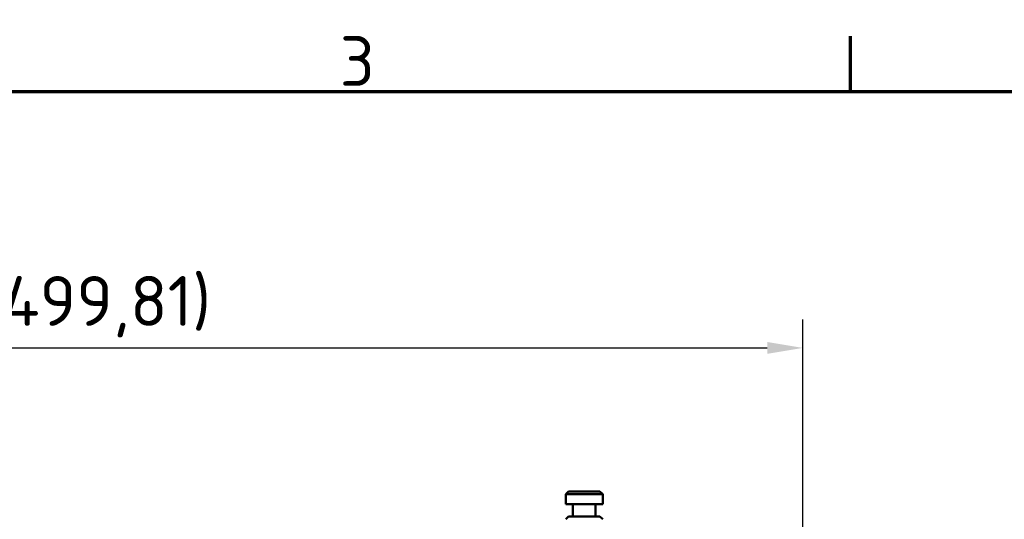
# Model space of a CAD drawing. Header units: millimetres. Extents: x 0 to 2100, y 0 to 1485.
# Tile 58 of 256: x 1108 to 1454, y 1285 to 1460. Entities that reach past the tile are written whole.
import ezdxf

# ---------------------------------------------------------------- set-up
doc = ezdxf.new("R2010")
doc.units = ezdxf.units.MM
doc.header["$LTSCALE"] = 5
doc.layers.get('0').update_dxf_attribs({"lineweight": 25})
for name, color, linetype, lineweight in [('Bemaßung (ISO)', 7, 'Continuous', 25), ('Rahmen (ISO)', 7, 'Continuous', 70), ('Sichtbar (ISO)', 7, 'Continuous', 50)]:
    doc.layers.add(name, color=color, linetype=linetype, lineweight=lineweight)
doc.styles.add('Notiztext (DIN)', font='isocpeur.ttf')
doc.dimstyles.new('Standard (DIN)', dxfattribs={"dimscale": 5, "dimtxt": 3.5, "dimasz": 2.5, "dimexe": 2, "dimexo": 0.5, "dimgap": 0.5, "dimtad": 1, "dimrnd": 1e-08, "dimtxsty": 'Notiztext (DIN)', "dimcen": 0.09, "dimdle": 10, "dimclrd": 256, "dimclre": 256, "dimclrt": 256, "dimadec": 0, "dimazin": 0, "dimtfac": 1, "dimtmove": 0, "dimatfit": 3, "dimfxl": 1, "dimtolj": 1, "dimtzin": 0, "dimlwd": -1, "dimlwe": -1, "dimarcsym": 0})

# ---------------------------------------------------------------- blocks, each defined once
blk = doc.blocks.new('Ränder Vorgaberahmen')
at = {"layer": 'Rahmen (ISO)'}
blk.add_line((280, 287), (280, 290.9), dxfattribs=at)
at = {"layer": 'Rahmen (ISO)', "flags": 128}
blk.add_lwpolyline([(10, 10), (10, 287), (410, 287), (410, 10), (10, 10)], dxfattribs=at)
at = {"layer": 'Rahmen (ISO)', "insert": (244.078, 287.4), "char_height": 3.5, "attachment_point": 7, "style": 'Notiztext (DIN)'}
blk.add_mtext('3', dxfattribs=at)
blk = doc.blocks.new('*D14')
at = {"layer": 'Bemaßung (ISO)', "transparency": 16777216}
for p, q in [((883.39, 1262.39), (883.39, 1354.98)), ((1383.21, 1262.48), (1383.21, 1354.98)), ((895.89, 1344.98), (1370.71, 1344.98))]:
    blk.add_line(p, q, dxfattribs=at)
for points in [[(895.89, 1347.06), (895.89, 1342.89), (883.39, 1344.98)], [(1370.71, 1347.06), (1370.71, 1342.89), (1383.21, 1344.98)]]:
    blk.add_solid(points, dxfattribs=at)
at = {"layer": 'Defpoints', "color": 0, "transparency": 16777216}
for p in [(1383.21, 1344.98), (1383.21, 1259.98), (883.39, 1259.89)]:
    blk.add_point(p, dxfattribs=at)
at = {"layer": 'Bemaßung (ISO)', "transparency": 16777216, "insert": (1095.24, 1370.23), "char_height": 17.5, "attachment_point": 1, "style": 'Notiztext (DIN)'}
blk.add_mtext('\\A1;(499,81)', dxfattribs=at)

msp = doc.modelspace()

# ---------------------------------------------------------------- linework, layer by layer
at = {"layer": 'Sichtbar (ISO)'}
for p, q in [((1300.871, 1294.575), (1299.871, 1293.575)), ((1300.871, 1294.575), (1311.871, 1294.575)), ((1311.871, 1294.575), (1312.871, 1293.575)), ((1299.871, 1293.575), (1312.871, 1293.575)), ((1299.871, 1290.075), (1299.871, 1293.575)), ((1312.871, 1290.075), (1312.871, 1293.575)), ((1299.871, 1290.075), (1312.871, 1290.075)), ((1302.371, 1285.775), (1302.371, 1290.075)), ((1310.371, 1285.775), (1310.371, 1290.075)), ((1300.871, 1285.775), (1299.871, 1284.775)), ((1311.871, 1285.775), (1300.871, 1285.775)), ((1311.871, 1285.775), (1312.871, 1284.775))]:
    msp.add_line(p, q, dxfattribs=at)

# ---------------------------------------------------------------- block references
at = {"xscale": 5, "yscale": 5, "zscale": 5}
msp.add_blockref('Ränder Vorgaberahmen', (0, 0), dxfattribs=at)

# ---------------------------------------------------------------- dimensions: what is measured, and where the dimension line sits
at = {"layer": 'Bemaßung (ISO)'}
dim = msp.add_linear_dim(base=(1383.207, 1344.977), p1=(883.394, 1259.89), p2=(1383.207, 1259.977), text='(<>)', dimstyle='Standard (DIN)', override={"dimgap": 0.5, "dimdec": 2, "dimtol": 0, "dimlim": 0, "dimtp": 0, "dimtm": 0, "dimtdec": 2, "dimtofl": 0, "dimatfit": 1}, dxfattribs=at)
dim.commit()
dim.dimension.update_dxf_attribs({"geometry": '*D14', "text_midpoint": (1133.3, 1344.977), "dimtype": 160})

doc.saveas('drawing.dxf')
